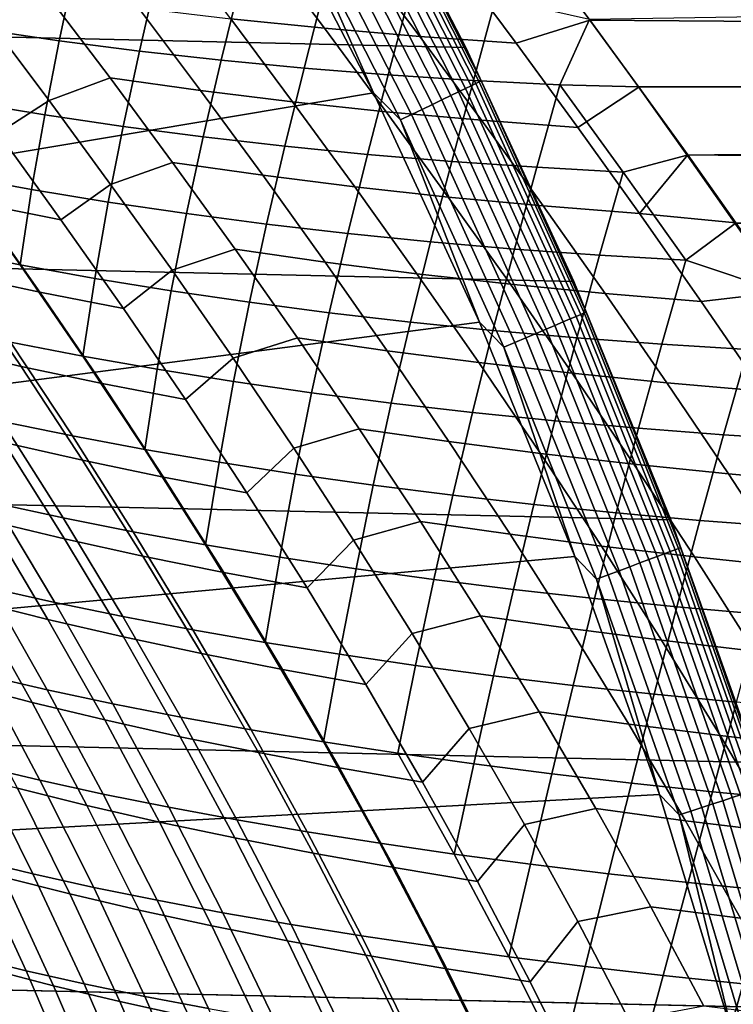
# Model space of a CAD drawing. Header units: metres. Extents: x -28 to 70, y -218 to 27.
# Tile 176 of 246: x 22.53 to 26, y 7.44 to 12.23. Entities that reach past the tile are written whole.
import ezdxf

# ---------------------------------------------------------------- set-up
doc = ezdxf.new("R2010")
doc.units = ezdxf.units.M
doc.layers.add('solid_10_261_002_XXX', color=7, linetype='CONTINUOUS')

msp = doc.modelspace()

# ---------------------------------------------------------------- linework, layer by layer
at = {"layer": 'solid_10_261_002_XXX'}
for points in [[(-23.496506, 14.288569, -5), (24.122406, 13.204515, -5), (24.698545, 12.092615, -5), (-24.122406, 13.204515, -5)], [(-24.122406, 13.204515, -5), (24.698545, 12.092615, -5), (25.223248, 10.956131, -5), (-24.698545, 12.092615, -5)], [(24.122519, 13.20432, -0.5), (24.698509, 12.092711, -0.5), (24.698545, 12.092615, -5), (24.122406, 13.204515, -5)], [(24.213238, 13.029698, -0.440391), (24.698509, 12.092711, -0.5), (24.122519, 13.20432, -0.5)], [(24.187935, 13.016083, -0.323206), (24.747543, 11.917789, -0.323206), (24.763683, 11.925562, -0.380929), (24.203711, 13.024571, -0.380929)], [(24.203711, 13.024571, -0.380929), (24.763683, 11.925562, -0.380929), (24.773432, 11.930256, -0.440391), (24.213238, 13.029698, -0.440391)], [(24.773432, 11.930256, -0.440391), (24.698509, 12.092711, -0.5), (24.213238, 13.029698, -0.440391)], [(24.697117, 11.893505, -0.216316), (24.138649, 12.989561, -0.216316), (24.105858, 12.971915, -0.16871), (24.663568, 11.877349, -0.16871)], [(24.725246, 11.907051, -0.268066), (24.166142, 13.004355, -0.268066), (24.138649, 12.989561, -0.216316), (24.697117, 11.893505, -0.216316)], [(24.747543, 11.917789, -0.323206), (24.187935, 13.016083, -0.323206), (24.166142, 13.004355, -0.268066), (24.725246, 11.907051, -0.268066)], [(23.683634, 12.964748), (17.920586, 12.761367), (18.507654, 11.893956)], [(23.683634, 12.964748), (18.507654, 11.893956), (19.052479, 11.000106), (24.2493, 11.873136)], [(23.829151, 12.823013, -0.003646), (23.683634, 12.964748), (24.2493, 11.873136)], [(24.582243, 11.838184, -0.088645), (24.026373, 12.929142, -0.088645), (23.980837, 12.904639, -0.057356), (24.535654, 11.815748, -0.057356)], [(24.62509, 11.858818, -0.125945), (24.068251, 12.951677, -0.125945), (24.026373, 12.929142, -0.088645), (24.582243, 11.838184, -0.088645)], [(24.663568, 11.877349, -0.16871), (24.105858, 12.971915, -0.16871), (24.068251, 12.951677, -0.125945), (24.62509, 11.858818, -0.125945)], [(24.486006, 11.791839, -0.032535), (23.93231, 12.878526, -0.032535), (23.8815, 12.851184, -0.014544), (24.434021, 11.766804, -0.014544)], [(24.535654, 11.815748, -0.057356), (23.980837, 12.904639, -0.057356), (23.93231, 12.878526, -0.032535), (24.486006, 11.791839, -0.032535)], [(24.434021, 11.766804, -0.014544), (23.8815, 12.851184, -0.014544), (23.829151, 12.823013, -0.003646), (24.380459, 11.741011, -0.003646)], [(24.380459, 11.741011, -0.003646), (23.829151, 12.823013, -0.003646), (24.2493, 11.873136)], [(25.538223, 11.901354, 130.073517), (54.200001, 11.913986, 130.064148), (54.200001, 12.687865, 129.460205), (25.299765, 12.229671, 129.82515)], [(25.301533, 12.226594, 98.172478), (25.062975, 12.547297, 98.425491), (68.738998, 12.675312, 98.529495), (68.738998, 11.901875, 97.926872)], [(23.555021, 12.232837, 97.915619), (23.255293, 12.627665, 98.228836), (23.712049, 12.583086, 98.306717), (24.011244, 12.18624, 97.993683)], [(24.011244, 12.18624, 97.993683), (23.712049, 12.583086, 98.306717), (24.175434, 12.545586, 98.358688), (24.47423, 12.146496, 98.045425)], [(24.47423, 12.146496, 98.045425), (24.175434, 12.545586, 98.358688), (24.644712, 12.515203, 98.383827), (24.94323, 12.113643, 98.069908)], [(24.94323, 12.113643, 98.069908), (24.644712, 12.515203, 98.383827), (25.062975, 12.547297, 98.425491), (25.301533, 12.226594, 98.172478)], [(22.337931, 12.181476, 130.702271), (22.720663, 12.125742, 130.552338), (22.798168, 12.487678, 130.101562), (22.407162, 12.53664, 130.231644)], [(22.720663, 12.125742, 130.552338), (23.110949, 12.075655, 130.4216), (23.196043, 12.444626, 129.991074), (22.798168, 12.487678, 130.101562)], [(23.110949, 12.075655, 130.4216), (23.508226, 12.031263, 130.310776), (23.600237, 12.407534, 129.900894), (23.196043, 12.444626, 129.991074)], [(23.508226, 12.031263, 130.310776), (23.911938, 11.992615, 130.220581), (24.010204, 12.376452, 129.831772), (23.600237, 12.407534, 129.900894)], [(23.911938, 11.992615, 130.220581), (24.321522, 11.959759, 130.151749), (24.425398, 12.351432, 129.784393), (24.010204, 12.376452, 129.831772)], [(24.321522, 11.959759, 130.151749), (24.736423, 11.932744, 130.105011), (24.84527, 12.332523, 129.759506), (24.425398, 12.351432, 129.784393)], [(22.671045, 11.835299, 97.095886), (22.372347, 12.232733, 97.392471), (22.665865, 12.346436, 97.684311), (22.968607, 11.945283, 97.379173)], [(22.968607, 11.945283, 97.379173), (22.665865, 12.346436, 97.684311), (23.106312, 12.286247, 97.812187), (23.408203, 11.883868, 97.50798)], [(24.736423, 11.932744, 130.105011), (25.156078, 11.911618, 130.081116), (25.299765, 12.229671, 129.82515), (24.84527, 12.332523, 129.759506)], [(23.408203, 11.883868, 97.50798), (23.106312, 12.286247, 97.812187), (23.555021, 12.232837, 97.915619), (23.856201, 11.828971, 97.612007)], [(22.423422, 11.677192, 96.752899), (22.117662, 12.087518, 97.051048), (22.372347, 12.232733, 97.392471), (22.671045, 11.835299, 97.095886)], [(23.856201, 11.828971, 97.612007), (23.555021, 12.232837, 97.915619), (24.011244, 12.18624, 97.993683), (24.311832, 11.780627, 97.690323)], [(25.242928, 11.70374, 97.765976), (24.94323, 12.113643, 98.069908), (25.301533, 12.226594, 98.172478), (25.540737, 11.900721, 97.926018)], [(25.156078, 11.911618, 130.081116), (25.538223, 11.901354, 130.073517), (25.299765, 12.229671, 129.82515)], [(25.540737, 11.900721, 97.926018), (25.301533, 12.226594, 98.172478), (68.738998, 11.901875, 97.926872)], [(22.276228, 11.826641, 131.17923), (22.649839, 11.765156, 131.009598), (22.720663, 12.125742, 130.552338), (22.337931, 12.181476, 130.702271)], [(24.311832, 11.780627, 97.690323), (24.011244, 12.18624, 97.993683), (24.47423, 12.146496, 98.045425), (24.774328, 11.738872, 97.741959)], [(22.649839, 11.765156, 131.009598), (23.031672, 11.709023, 130.858688), (23.110949, 12.075655, 130.4216), (22.720663, 12.125742, 130.552338)], [(24.774328, 11.738872, 97.741959), (24.47423, 12.146496, 98.045425), (24.94323, 12.113643, 98.069908), (25.242928, 11.70374, 97.765976)], [(-24.698545, 12.092615, -5), (25.223248, 10.956131, -5), (25.695839, 9.796626, -5), (-25.223248, 10.956131, -5)], [(23.031672, 11.709023, 130.858688), (23.421169, 11.658302, 130.727203), (23.508226, 12.031263, 130.310776), (23.110949, 12.075655, 130.4216)], [(24.698509, 12.092711, -0.5), (25.223309, 10.956036, -0.5), (25.223248, 10.956131, -5), (24.698545, 12.092615, -5)], [(24.773432, 11.930256, -0.440391), (25.223309, 10.956036, -0.5), (24.698509, 12.092711, -0.5)], [(23.421169, 11.658302, 130.727203), (23.817759, 11.613036, 130.615906), (23.911938, 11.992615, 130.220581), (23.508226, 12.031263, 130.310776)], [(23.817759, 11.613036, 130.615906), (24.220871, 11.57327, 130.525513), (24.321522, 11.959759, 130.151749), (23.911938, 11.992615, 130.220581)], [(22.970327, 11.427684, 96.808739), (22.671045, 11.835299, 97.095886), (22.968607, 11.945283, 97.379173), (23.272326, 11.53406, 97.083694)], [(23.272326, 11.53406, 97.083694), (22.968607, 11.945283, 97.379173), (23.408203, 11.883868, 97.50798), (23.711096, 11.471776, 97.213402)], [(24.220871, 11.57327, 130.525513), (24.62993, 11.539048, 130.456787), (24.736423, 11.932744, 130.105011), (24.321522, 11.959759, 130.151749)], [(24.62993, 11.539048, 130.456787), (25.044365, 11.510415, 130.410431), (25.156078, 11.911618, 130.081116), (24.736423, 11.932744, 130.105011)], [(24.747543, 11.917789, -0.323206), (25.257313, 10.795494, -0.323206), (25.273787, 10.802535, -0.380929), (24.763683, 11.925562, -0.380929)], [(24.763683, 11.925562, -0.380929), (25.273787, 10.802535, -0.380929), (25.283735, 10.806787, -0.440391), (24.773432, 11.930256, -0.440391)], [(25.283735, 10.806787, -0.440391), (25.223309, 10.956036, -0.5), (24.773432, 11.930256, -0.440391)], [(24.2493, 11.873136), (19.052479, 11.000106), (19.55442, 10.080904), (24.764498, 10.757257)], [(23.711096, 11.471776, 97.213402), (23.408203, 11.883868, 97.50798), (23.856201, 11.828971, 97.612007), (24.158375, 11.415723, 97.318039)], [(24.380459, 11.741011, -0.003646), (24.2493, 11.873136), (24.764498, 10.757257)], [(25.17161, 10.758862, -0.16871), (24.663568, 11.877349, -0.16871), (24.62509, 11.858818, -0.125945), (25.132338, 10.742077, -0.125945)], [(25.205849, 10.773497, -0.216316), (24.697117, 11.893505, -0.216316), (24.663568, 11.877349, -0.16871), (25.17161, 10.758862, -0.16871)], [(25.234556, 10.785768, -0.268066), (24.725246, 11.907051, -0.268066), (24.697117, 11.893505, -0.216316), (25.205849, 10.773497, -0.216316)], [(25.257313, 10.795494, -0.323206), (24.747543, 11.917789, -0.323206), (24.725246, 11.907051, -0.268066), (25.234556, 10.785768, -0.268066)], [(25.044365, 11.510415, 130.410431), (25.463602, 11.487416, 130.387192), (25.156078, 11.911618, 130.081116)], [(25.463602, 11.487416, 130.387192), (25.775372, 11.569823, 130.313766), (25.538223, 11.901354, 130.073517), (25.156078, 11.911618, 130.081116)], [(25.543407, 11.285236, 97.472031), (25.242928, 11.70374, 97.765976), (25.540737, 11.900721, 97.926018), (25.778269, 11.571557, 97.687454)], [(25.538223, 11.901354, 130.073517), (25.775372, 11.569823, 130.313766), (54.200001, 11.913986, 130.064148)], [(25.778269, 11.571557, 97.687454), (25.540737, 11.900721, 97.926018), (68.738998, 11.901875, 97.926872), (68.738998, 11.099833, 97.362885)], [(25.775372, 11.569823, 130.313766), (26.009604, 11.23727, 130.544601), (54.200001, 11.913986, 130.064148)], [(22.222626, 11.468949, 131.663422), (22.586462, 11.402789, 131.47438), (22.649839, 11.765156, 131.009598), (22.276228, 11.826641, 131.17923)], [(22.729111, 11.255896, 96.464798), (22.423422, 11.677192, 96.752899), (22.671045, 11.835299, 97.095886), (22.970327, 11.427684, 96.808739)], [(24.158375, 11.415723, 97.318039), (23.856201, 11.828971, 97.612007), (24.311832, 11.780627, 97.690323), (24.613375, 11.365929, 97.39666)], [(25.088608, 10.723386, -0.088645), (24.582243, 11.838184, -0.088645), (24.535654, 11.815748, -0.057356), (25.041059, 10.703063, -0.057356)], [(25.132338, 10.742077, -0.125945), (24.62509, 11.858818, -0.125945), (24.582243, 11.838184, -0.088645), (25.088608, 10.723386, -0.088645)], [(24.613375, 11.365929, 97.39666), (24.311832, 11.780627, 97.690323), (24.774328, 11.738872, 97.741959), (25.075314, 11.322423, 97.448311)], [(24.990389, 10.681404, -0.032535), (24.486006, 11.791839, -0.032535), (24.434021, 11.766804, -0.014544), (24.937332, 10.658728, -0.014544)], [(25.041059, 10.703063, -0.057356), (24.535654, 11.815748, -0.057356), (24.486006, 11.791839, -0.032535), (24.990389, 10.681404, -0.032535)], [(22.321508, 11.336203, 96.264038), (22.014711, 11.757875, 96.553749), (22.423422, 11.677192, 96.752899), (22.729111, 11.255896, 96.464798)], [(22.586462, 11.402789, 131.47438), (22.959093, 11.341618, 131.303528), (23.031672, 11.709023, 130.858688), (22.649839, 11.765156, 131.009598)], [(24.937332, 10.658728, -0.014544), (24.434021, 11.766804, -0.014544), (24.380459, 11.741011, -0.003646), (24.882668, 10.635363, -0.003646)], [(24.882668, 10.635363, -0.003646), (24.380459, 11.741011, -0.003646), (24.764498, 10.757257)], [(25.075314, 11.322423, 97.448311), (24.774328, 11.738872, 97.741959), (25.242928, 11.70374, 97.765976), (25.543407, 11.285236, 97.472031)], [(22.959093, 11.341618, 131.303528), (23.340048, 11.28555, 131.151611), (23.421169, 11.658302, 130.727203), (23.031672, 11.709023, 130.858688)], [(23.340048, 11.28555, 131.151611), (23.728756, 11.234638, 131.019379), (23.817759, 11.613036, 130.615906), (23.421169, 11.658302, 130.727203)], [(23.728756, 11.234638, 131.019379), (24.124634, 11.188919, 130.907547), (24.220871, 11.57327, 130.525513), (23.817759, 11.613036, 130.615906)], [(21.868027, 11.539966, 131.869904), (22.177338, 11.105341, 132.155304), (22.530859, 11.035564, 131.947281), (22.222626, 11.468949, 131.663422)], [(24.124634, 11.188919, 130.907547), (24.527094, 11.148432, 130.816864), (24.62993, 11.539048, 130.456787), (24.220871, 11.57327, 130.525513)], [(24.527094, 11.148432, 130.816864), (24.935547, 11.113214, 130.748062), (25.044365, 11.510415, 130.410431), (24.62993, 11.539048, 130.456787)], [(25.768093, 11.058747, 130.679031), (26.009604, 11.23727, 130.544601), (25.775372, 11.569823, 130.313766), (25.463602, 11.487416, 130.387192)], [(25.543407, 11.285236, 97.472031), (25.778269, 11.571557, 97.687454), (26.012484, 11.240575, 97.457649)], [(26.012484, 11.240575, 97.457649), (25.778269, 11.571557, 97.687454), (68.738998, 11.099833, 97.362885)], [(23.269197, 11.009924, 96.531273), (22.970327, 11.427684, 96.808739), (23.272326, 11.53406, 97.083694), (23.576172, 11.112651, 96.79805)], [(23.576172, 11.112651, 96.79805), (23.272326, 11.53406, 97.083694), (23.711096, 11.471776, 97.213402), (24.014175, 11.049857, 96.928612)], [(24.935547, 11.113214, 130.748062), (25.349409, 11.083307, 130.701874), (25.463602, 11.487416, 130.387192), (25.044365, 11.510415, 130.410431)], [(22.222626, 11.468949, 131.663422), (22.530859, 11.035564, 131.947281), (22.586462, 11.402789, 131.47438)], [(24.014175, 11.049857, 96.928612), (23.711096, 11.471776, 97.213402), (24.158375, 11.415723, 97.318039), (24.460762, 10.992979, 97.033852)], [(25.349409, 11.083307, 130.701874), (25.768093, 11.058747, 130.679031), (25.463602, 11.487416, 130.387192)], [(22.231771, 10.988146, 95.760963), (21.925348, 11.422103, 96.04184), (22.321508, 11.336203, 96.264038), (22.626879, 10.903299, 95.984833)], [(22.530859, 11.035564, 131.947281), (22.893728, 10.970403, 131.756912), (22.959093, 11.341618, 131.303528), (22.586462, 11.402789, 131.47438)], [(23.033552, 10.823762, 96.187035), (22.729111, 11.255896, 96.464798), (22.970327, 11.427684, 96.808739), (23.269197, 11.009924, 96.531273)], [(24.460762, 10.992979, 97.033852), (24.158375, 11.415723, 97.318039), (24.613375, 11.365929, 97.39666), (24.915129, 10.942038, 97.112831)], [(24.915129, 10.942038, 97.112831), (24.613375, 11.365929, 97.39666), (25.075314, 11.322423, 97.448311), (25.376474, 10.897053, 97.164589)], [(22.626879, 10.903299, 95.984833), (22.321508, 11.336203, 96.264038), (22.729111, 11.255896, 96.464798), (23.033552, 10.823762, 96.187035)], [(22.893728, 10.970403, 131.756912), (23.26549, 10.909976, 131.58493), (23.340048, 11.28555, 131.151611), (22.959093, 11.341618, 131.303528)], [(25.376474, 10.897053, 97.164589), (25.075314, 11.322423, 97.448311), (25.543407, 11.285236, 97.472031), (25.843994, 10.858045, 97.188179)], [(23.26549, 10.909976, 131.58493), (23.645653, 10.854387, 131.432083), (23.728756, 11.234638, 131.019379), (23.340048, 11.28555, 131.151611)], [(25.843994, 10.858045, 97.188179), (25.543407, 11.285236, 97.472031), (26.012484, 11.240575, 97.457649), (26.246792, 10.905457, 97.234825)], [(23.645653, 10.854387, 131.432083), (24.033638, 10.803681, 131.299103), (24.124634, 11.188919, 130.907547), (23.728756, 11.234638, 131.019379)], [(25.768093, 11.058747, 130.679031), (26.244406, 10.900811, 130.768188), (26.009604, 11.23727, 130.544601)], [(24.033638, 10.803681, 131.299103), (24.428843, 10.757887, 131.186737), (24.527094, 11.148432, 130.816864), (24.124634, 11.188919, 130.907547)], [(22.177338, 11.105341, 132.155304), (22.483007, 10.660558, 132.428543), (22.835665, 10.592422, 132.219193), (22.530859, 11.035564, 131.947281)], [(23.566572, 10.582126, 96.263741), (23.269197, 11.009924, 96.531273), (23.576172, 11.112651, 96.79805), (23.879055, 10.681145, 96.522499)], [(23.879055, 10.681145, 96.522499), (23.576172, 11.112651, 96.79805), (24.014175, 11.049857, 96.928612), (24.316393, 10.618181, 96.653839)], [(24.428843, 10.757887, 131.186737), (24.830664, 10.717035, 131.095718), (24.935547, 11.113214, 130.748062), (24.527094, 11.148432, 130.816864)], [(24.830664, 10.717035, 131.095718), (25.238497, 10.681157, 131.026749), (25.349409, 11.083307, 130.701874), (24.935547, 11.113214, 130.748062)], [(22.153307, 10.631056, 95.244972), (21.848846, 11.078156, 95.516434), (22.231771, 10.988146, 95.760963), (22.535294, 10.542752, 95.49115)], [(25.238497, 10.681157, 131.026749), (25.651743, 10.650283, 130.980576), (25.768093, 11.058747, 130.679031), (25.349409, 11.083307, 130.701874)], [(25.651743, 10.650283, 130.980576), (26.069798, 10.624443, 130.957947), (26.244406, 10.900811, 130.768188), (25.768093, 11.058747, 130.679031)], [(22.530859, 11.035564, 131.947281), (22.835665, 10.592422, 132.219193), (22.893728, 10.970403, 131.756912)], [(23.335556, 10.380935, 95.919907), (23.033552, 10.823762, 96.187035), (23.269197, 11.009924, 96.531273), (23.566572, 10.582126, 96.263741)], [(24.316393, 10.618181, 96.653839), (24.014175, 11.049857, 96.928612), (24.460762, 10.992979, 97.033852), (24.762358, 10.560797, 96.759659)], [(22.535294, 10.542752, 95.49115), (22.231771, 10.988146, 95.760963), (22.626879, 10.903299, 95.984833), (22.92959, 10.459336, 95.716461)], [(22.835665, 10.592422, 132.219193), (23.197762, 10.528647, 132.027649), (23.26549, 10.909976, 131.58493), (22.893728, 10.970403, 131.756912)], [(24.762358, 10.560797, 96.759659), (24.460762, 10.992979, 97.033852), (24.915129, 10.942038, 97.112831), (25.216131, 10.509001, 96.83902)], [(-25.223248, 10.956131, -5), (25.695839, 9.796626, -5), (26.115135, 8.616775, -5), (-25.695839, 9.796626, -5)], [(25.216131, 10.509001, 96.83902), (24.915129, 10.942038, 97.112831), (25.376474, 10.897053, 97.164589), (25.676888, 10.4628, 96.890976)], [(25.223309, 10.956036, -0.5), (25.695829, 9.796649, -0.5), (25.695839, 9.796626, -5), (25.223248, 10.956131, -5)], [(25.283735, 10.806787, -0.440391), (25.695829, 9.796649, -0.5), (25.223309, 10.956036, -0.5)], [(22.92959, 10.459336, 95.716461), (22.626879, 10.903299, 95.984833), (23.033552, 10.823762, 96.187035), (23.335556, 10.380935, 95.919907)], [(23.197762, 10.528647, 132.027649), (23.568825, 10.469343, 131.854691), (23.645653, 10.854387, 131.432083), (23.26549, 10.909976, 131.58493)], [(25.676888, 10.4628, 96.890976), (25.376474, 10.897053, 97.164589), (25.843994, 10.858045, 97.188179), (26.143805, 10.422206, 96.914581)], [(26.143805, 10.422206, 96.914581), (25.843994, 10.858045, 97.188179), (26.246792, 10.905457, 97.234825), (26.480253, 10.567041, 97.019493)], [(23.568825, 10.469343, 131.854691), (23.948351, 10.4146, 131.701035), (24.033638, 10.803681, 131.299103), (23.645653, 10.854387, 131.432083)], [(23.948351, 10.4146, 131.701035), (24.335741, 10.36445, 131.567429), (24.428843, 10.757887, 131.186737), (24.033638, 10.803681, 131.299103)], [(25.66382, 9.631792, -0.216316), (25.205849, 10.773497, -0.216316), (25.17161, 10.758862, -0.16871), (25.628958, 9.618709, -0.16871)], [(25.693048, 9.642762, -0.268066), (25.234556, 10.785768, -0.268066), (25.205849, 10.773497, -0.216316), (25.66382, 9.631792, -0.216316)], [(25.716219, 9.651459, -0.323206), (25.257313, 10.795494, -0.323206), (25.234556, 10.785768, -0.268066), (25.693048, 9.642762, -0.268066)], [(25.257313, 10.795494, -0.323206), (25.716219, 9.651459, -0.323206), (25.732992, 9.657753, -0.380929), (25.273787, 10.802535, -0.380929)], [(25.273787, 10.802535, -0.380929), (25.732992, 9.657753, -0.380929), (25.74312, 9.661554, -0.440391), (25.283735, 10.806787, -0.440391)], [(25.74312, 9.661554, -0.440391), (25.695829, 9.796649, -0.5), (25.283735, 10.806787, -0.440391)], [(24.764498, 10.757257), (19.55442, 10.080904), (20.011904, 9.139086), (25.228384, 9.619168)], [(22.140263, 10.732947, 132.654968), (22.442507, 10.275168, 132.917923), (22.784555, 10.205011, 132.690231), (22.483007, 10.660558, 132.428543)], [(24.335741, 10.36445, 131.567429), (24.730375, 10.318914, 131.454575), (24.830664, 10.717035, 131.095718), (24.428843, 10.757887, 131.186737)], [(24.882668, 10.635363, -0.003646), (24.764498, 10.757257), (25.228384, 9.619168)], [(25.544449, 9.586992, -0.088645), (25.088608, 10.723386, -0.088645), (25.041059, 10.703063, -0.057356), (25.496037, 9.568823, -0.057356)], [(25.588972, 9.603702, -0.125945), (25.132338, 10.742077, -0.125945), (25.088608, 10.723386, -0.088645), (25.544449, 9.586992, -0.088645)], [(25.628958, 9.618709, -0.16871), (25.17161, 10.758862, -0.16871), (25.132338, 10.742077, -0.125945), (25.588972, 9.603702, -0.125945)], [(23.861347, 10.144447, 96.006432), (23.566572, 10.582126, 96.263741), (23.879055, 10.681145, 96.522499), (24.179874, 10.239636, 96.257294)], [(24.179874, 10.239636, 96.257294), (23.879055, 10.681145, 96.522499), (24.316393, 10.618181, 96.653839), (24.616688, 10.176826, 96.389328)], [(24.730375, 10.318914, 131.454575), (25.131636, 10.278014, 131.363205), (25.238497, 10.681157, 131.026749), (24.830664, 10.717035, 131.095718)], [(25.444445, 9.549459, -0.032535), (24.990389, 10.681404, -0.032535), (24.937332, 10.658728, -0.014544), (25.390425, 9.529185, -0.014544)], [(25.496037, 9.568823, -0.057356), (25.041059, 10.703063, -0.057356), (24.990389, 10.681404, -0.032535), (25.444445, 9.549459, -0.032535)], [(25.131636, 10.278014, 131.363205), (25.5389, 10.241771, 131.294037), (25.651743, 10.650283, 130.980576), (25.238497, 10.681157, 131.026749)], [(22.45319, 10.172703, 94.985245), (22.153307, 10.631056, 95.244972), (22.535294, 10.542752, 95.49115), (22.834518, 10.086476, 95.232826)], [(22.483007, 10.660558, 132.428543), (22.784555, 10.205011, 132.690231), (23.136614, 10.138863, 132.479782), (22.835665, 10.592422, 132.219193)], [(25.390425, 9.529185, -0.014544), (24.937332, 10.658728, -0.014544), (24.882668, 10.635363, -0.003646), (25.334766, 9.508297, -0.003646)], [(25.334766, 9.508297, -0.003646), (24.882668, 10.635363, -0.003646), (25.228384, 9.619168)], [(25.5389, 10.241771, 131.294037), (25.951551, 10.210203, 131.247803), (26.069798, 10.624443, 130.957947), (25.651743, 10.650283, 130.980576)], [(22.835665, 10.592422, 132.219193), (23.136614, 10.138863, 132.479782), (23.197762, 10.528647, 132.027649)], [(23.633764, 9.927946, 95.663864), (23.335556, 10.380935, 95.919907), (23.566572, 10.582126, 96.263741), (23.861347, 10.144447, 96.006432)], [(24.616688, 10.176826, 96.389328), (24.316393, 10.618181, 96.653839), (24.762358, 10.560797, 96.759659), (25.062147, 10.119239, 96.495682)], [(25.951551, 10.210203, 131.247803), (26.368969, 10.183333, 131.225204), (26.47875, 10.561087, 130.984207), (26.069798, 10.624443, 130.957947)], [(22.834518, 10.086476, 95.232826), (22.535294, 10.542752, 95.49115), (22.92959, 10.459336, 95.716461), (23.228264, 10.004855, 95.459358)], [(25.062147, 10.119239, 96.495682), (24.762358, 10.560797, 96.759659), (25.216131, 10.509001, 96.83902), (25.515408, 10.06687, 96.575432)], [(23.136614, 10.138863, 132.479782), (23.498188, 10.076815, 132.287308), (23.568825, 10.469343, 131.854691), (23.197762, 10.528647, 132.027649)], [(25.515408, 10.06687, 96.575432), (25.216131, 10.509001, 96.83902), (25.676888, 10.4628, 96.890976), (25.975626, 10.019713, 96.627647)], [(23.228264, 10.004855, 95.459358), (22.92959, 10.459336, 95.716461), (23.335556, 10.380935, 95.919907), (23.633764, 9.927946, 95.663864)], [(23.498188, 10.076815, 132.287308), (23.868784, 10.018963, 132.113556), (23.948351, 10.4146, 131.701035), (23.568825, 10.469343, 131.854691)], [(25.975626, 10.019713, 96.627647), (25.676888, 10.4628, 96.890976), (26.143805, 10.422206, 96.914581), (26.441956, 9.977765, 96.651405)], [(23.868784, 10.018963, 132.113556), (24.247881, 9.965384, 131.959274), (24.335741, 10.36445, 131.567429), (23.948351, 10.4146, 131.701035)], [(22.110956, 10.349238, 133.162094), (22.408283, 9.877685, 133.414322), (22.739325, 9.806398, 133.169022), (22.442507, 10.275168, 132.917923)], [(24.247881, 9.965384, 131.959274), (24.634863, 9.916099, 131.825165), (24.730375, 10.318914, 131.454575), (24.335741, 10.36445, 131.567429)], [(24.634863, 9.916099, 131.825165), (25.029089, 9.871116, 131.711929), (25.131636, 10.278014, 131.363205), (24.730375, 10.318914, 131.454575)], [(22.379164, 9.792306, 94.468872), (22.084946, 10.263427, 94.717613), (22.45319, 10.172703, 94.985245), (22.746876, 9.704319, 94.737846)], [(22.442507, 10.275168, 132.917923), (22.739325, 9.806398, 133.169022), (23.080969, 9.738791, 132.940353), (22.784555, 10.205011, 132.690231)], [(25.029089, 9.871116, 131.711929), (25.429924, 9.830445, 131.620285), (25.5389, 10.241771, 131.294037), (25.131636, 10.278014, 131.363205)], [(22.784555, 10.205011, 132.690231), (23.080969, 9.738791, 132.940353), (23.432703, 9.674941, 132.72905), (23.136614, 10.138863, 132.479782)], [(24.152092, 9.697731, 95.759865), (23.861347, 10.144447, 96.006432), (24.179874, 10.239636, 96.257294), (24.477308, 9.788652, 96.002861)], [(24.477308, 9.788652, 96.002861), (24.179874, 10.239636, 96.257294), (24.616688, 10.176826, 96.389328), (24.913763, 9.72632, 96.13549)], [(25.429924, 9.830445, 131.620285), (25.836731, 9.794097, 131.550949), (25.951551, 10.210203, 131.247803), (25.5389, 10.241771, 131.294037)], [(25.836731, 9.794097, 131.550949), (26.248867, 9.762079, 131.504593), (26.368969, 10.183333, 131.225204), (25.951551, 10.210203, 131.247803)], [(22.746876, 9.704319, 94.737846), (22.45319, 10.172703, 94.985245), (22.834518, 10.086476, 95.232826), (23.127792, 9.620564, 94.98661)], [(24.913763, 9.72632, 96.13549), (24.616688, 10.176826, 96.389328), (25.062147, 10.119239, 96.495682), (25.358854, 9.66884, 96.242325)], [(23.136614, 10.138863, 132.479782), (23.432703, 9.674941, 132.72905), (23.498188, 10.076815, 132.287308)], [(23.926474, 9.466096, 95.419563), (23.633764, 9.927946, 95.663864), (23.861347, 10.144447, 96.006432), (24.152092, 9.697731, 95.759865)], [(25.358854, 9.66884, 96.242325), (25.062147, 10.119239, 96.495682), (25.515408, 10.06687, 96.575432), (25.81171, 9.616191, 96.322464)], [(23.127792, 9.620564, 94.98661), (22.834518, 10.086476, 95.232826), (23.228264, 10.004855, 95.459358), (23.521221, 9.541127, 95.214172)], [(23.432703, 9.674941, 132.72905), (23.794014, 9.614926, 132.535858), (23.868784, 10.018963, 132.113556), (23.498188, 10.076815, 132.287308)], [(25.81171, 9.616191, 96.322464), (25.515408, 10.06687, 96.575432), (25.975626, 10.019713, 96.627647), (26.271463, 9.568354, 96.375)], [(23.521221, 9.541127, 95.214172), (23.228264, 10.004855, 95.459358), (23.633764, 9.927946, 95.663864), (23.926474, 9.466096, 95.419563)], [(23.794014, 9.614926, 132.535858), (24.164389, 9.558826, 132.361526), (24.247881, 9.965384, 131.959274), (23.868784, 10.018963, 132.113556)], [(26.271463, 9.568354, 96.375), (25.975626, 10.019713, 96.627647), (26.441956, 9.977765, 96.651405), (26.737246, 9.525307, 96.399033)], [(24.164389, 9.558826, 132.361526), (24.543282, 9.506703, 132.206787), (24.634863, 9.916099, 131.825165), (24.247881, 9.965384, 131.959274)], [(22.08836, 9.95257, 133.675507), (22.379107, 9.466821, 133.916412), (22.698694, 9.395228, 133.654221), (22.408283, 9.877685, 133.414322)], [(24.543282, 9.506703, 132.206787), (24.930058, 9.458565, 132.072327), (25.029089, 9.871116, 131.711929), (24.634863, 9.916099, 131.825165)], [(22.311951, 9.400753, 93.943748), (22.025349, 9.884436, 94.180664), (22.379164, 9.792306, 94.468872), (22.665316, 9.31203, 94.233246)], [(22.408283, 9.877685, 133.414322), (22.698694, 9.395228, 133.654221), (23.029518, 9.327014, 133.408051), (22.739325, 9.806398, 133.169022)], [(24.930058, 9.458565, 132.072327), (25.324059, 9.414409, 131.958817), (25.429924, 9.830445, 131.620285), (25.029089, 9.871116, 131.711929)], [(25.324059, 9.414409, 131.958817), (25.724628, 9.37423, 131.866974), (25.836731, 9.794097, 131.550949), (25.429924, 9.830445, 131.620285)], [(-25.695839, 9.796626, -5), (26.115135, 8.616775, -5), (26.48019, 7.4195, -5), (-26.115135, 8.616775, -5)], [(22.665316, 9.31203, 94.233246), (22.379164, 9.792306, 94.468872), (22.746876, 9.704319, 94.737846), (23.032719, 9.227202, 94.503372)], [(22.739325, 9.806398, 133.169022), (23.029518, 9.327014, 133.408051), (23.37104, 9.262239, 133.178635), (23.080969, 9.738791, 132.940353)], [(24.437134, 9.243311, 95.524734), (24.152092, 9.697731, 95.759865), (24.477308, 9.788652, 96.002861), (24.769611, 9.329558, 95.759933)], [(24.769611, 9.329558, 95.759933), (24.477308, 9.788652, 96.002861), (24.913763, 9.72632, 96.13549), (25.205856, 9.268068, 95.893082)], [(25.695829, 9.796649, -0.5), (26.115093, 8.616956, -0.5), (26.115135, 8.616775, -5), (25.695839, 9.796626, -5)], [(25.74312, 9.661554, -0.440391), (26.115093, 8.616956, -0.5), (25.695829, 9.796649, -0.5)], [(25.724628, 9.37423, 131.866974), (26.131105, 9.338027, 131.797455), (26.248867, 9.762079, 131.504593), (25.836731, 9.794097, 131.550949)], [(23.080969, 9.738791, 132.940353), (23.37104, 9.262239, 133.178635), (23.722721, 9.200969, 132.966721), (23.432703, 9.674941, 132.72905)], [(25.205856, 9.268068, 95.893082), (24.913763, 9.72632, 96.13549), (25.358854, 9.66884, 96.242325), (25.6507, 9.21105, 96.000374)], [(23.032719, 9.227202, 94.503372), (22.746876, 9.704319, 94.737846), (23.127792, 9.620564, 94.98661), (23.413439, 9.146338, 94.753136)], [(23.432703, 9.674941, 132.72905), (23.722721, 9.200969, 132.966721), (23.794014, 9.614926, 132.535858)], [(24.211943, 8.996769, 95.187721), (23.926474, 9.466096, 95.419563), (24.152092, 9.697731, 95.759865), (24.437134, 9.243311, 95.524734)], [(25.6507, 9.21105, 96.000374), (25.358854, 9.66884, 96.242325), (25.81171, 9.616191, 96.322464), (26.103243, 9.158466, 96.080917)], [(26.070107, 8.470691, -0.216316), (25.66382, 9.631792, -0.216316), (25.628958, 9.618709, -0.16871), (26.034693, 8.459185, -0.16871)], [(26.099798, 8.480339, -0.268066), (25.693048, 9.642762, -0.268066), (25.66382, 9.631792, -0.216316), (26.070107, 8.470691, -0.216316)], [(26.123335, 8.487987, -0.323206), (25.716219, 9.651459, -0.323206), (25.693048, 9.642762, -0.268066), (26.099798, 8.480339, -0.268066)], [(25.716219, 9.651459, -0.323206), (26.123335, 8.487987, -0.323206), (26.140373, 8.493523, -0.380929), (25.732992, 9.657753, -0.380929)], [(25.732992, 9.657753, -0.380929), (26.140373, 8.493523, -0.380929), (26.150663, 8.496865, -0.440391), (25.74312, 9.661554, -0.440391)], [(26.150663, 8.496865, -0.440391), (26.115093, 8.616956, -0.5), (25.74312, 9.661554, -0.440391)], [(25.228384, 9.619168), (20.011904, 9.139086), (20.42403, 8.17672), (25.640142, 8.460643)], [(23.413439, 9.146338, 94.753136), (23.127792, 9.620564, 94.98661), (23.521221, 9.541127, 95.214172), (23.806753, 9.069506, 94.981575)], [(23.722721, 9.200969, 132.966721), (24.084026, 9.143266, 132.773026), (24.164389, 9.558826, 132.361526), (23.794014, 9.614926, 132.535858)], [(25.334766, 9.508297, -0.003646), (25.228384, 9.619168), (25.640142, 8.460643)], [(25.948847, 8.431292, -0.088645), (25.544449, 9.586992, -0.088645), (25.496037, 9.568823, -0.057356), (25.899668, 8.415312, -0.057356)], [(25.994074, 8.445987, -0.125945), (25.588972, 9.603702, -0.125945), (25.544449, 9.586992, -0.088645), (25.948847, 8.431292, -0.088645)], [(26.034693, 8.459185, -0.16871), (25.628958, 9.618709, -0.16871), (25.588972, 9.603702, -0.125945), (25.994074, 8.445987, -0.125945)], [(26.103243, 9.158466, 96.080917), (25.81171, 9.616191, 96.322464), (26.271463, 9.568354, 96.375), (26.562595, 9.110279, 96.13385)], [(22.071287, 9.541727, 134.193878), (22.353821, 9.041473, 134.422836), (22.661459, 8.970321, 134.144501), (22.379107, 9.466821, 133.916412)], [(23.806753, 9.069506, 94.981575), (23.521221, 9.541127, 95.214172), (23.926474, 9.466096, 95.419563), (24.211943, 8.996769, 95.187721)], [(24.084026, 9.143266, 132.773026), (24.45442, 9.089192, 132.598282), (24.543282, 9.506703, 132.206787), (24.164389, 9.558826, 132.361526)], [(25.792383, 8.380453, -0.014544), (25.390425, 9.529185, -0.014544), (25.334766, 9.508297, -0.003646), (25.735844, 8.362082, -0.003646)], [(25.847258, 8.398283, -0.032535), (25.444445, 9.549459, -0.032535), (25.390425, 9.529185, -0.014544), (25.792383, 8.380453, -0.014544)], [(25.899668, 8.415312, -0.057356), (25.496037, 9.568823, -0.057356), (25.444445, 9.549459, -0.032535), (25.847258, 8.398283, -0.032535)], [(22.250589, 8.997052, 93.411423), (21.973345, 9.493306, 93.635834), (22.311951, 9.400753, 93.943748), (22.588781, 8.908568, 93.720581)], [(24.45442, 9.089192, 132.598282), (24.833334, 9.038796, 132.443237), (24.930058, 9.458565, 132.072327), (24.543282, 9.506703, 132.206787)], [(25.735844, 8.362082, -0.003646), (25.334766, 9.508297, -0.003646), (25.640142, 8.460643)], [(22.379107, 9.466821, 133.916412), (22.661459, 8.970321, 134.144501), (22.981003, 8.902276, 133.881577), (22.698694, 9.395228, 133.654221)], [(24.833334, 9.038796, 132.443237), (25.220112, 8.992072, 132.308548), (25.324059, 9.414409, 131.958817), (24.930058, 9.458565, 132.072327)], [(22.588781, 8.908568, 93.720581), (22.311951, 9.400753, 93.943748), (22.665316, 9.31203, 94.233246), (22.941898, 8.823688, 94.011192)], [(22.698694, 9.395228, 133.654221), (22.981003, 8.902276, 133.881577), (23.311892, 8.837386, 133.634781), (23.029518, 9.327014, 133.408051)], [(25.220112, 8.992072, 132.308548), (25.614073, 8.949002, 132.19487), (25.724628, 9.37423, 131.866974), (25.324059, 9.414409, 131.958817)], [(25.614073, 8.949002, 132.19487), (26.01454, 8.90957, 132.10289), (26.131105, 9.338027, 131.797455), (25.724628, 9.37423, 131.866974)], [(22.941898, 8.823688, 94.011192), (22.665316, 9.31203, 94.233246), (23.032719, 9.227202, 94.503372), (23.309189, 8.742457, 94.282303)], [(23.029518, 9.327014, 133.408051), (23.311892, 8.837386, 133.634781), (23.653563, 8.775698, 133.404846), (23.37104, 9.262239, 133.178635)], [(24.7148, 8.78253, 95.30175), (24.437134, 9.243311, 95.524734), (24.769611, 9.329558, 95.759933), (25.054989, 8.863814, 95.529282)], [(25.054989, 8.863814, 95.529282), (24.769611, 9.329558, 95.759933), (25.205856, 9.268068, 95.893082), (25.49115, 8.803576, 95.66291)], [(23.37104, 9.262239, 133.178635), (23.653563, 8.775698, 133.404846), (24.005457, 8.71726, 133.192505), (23.722721, 9.200969, 132.966721)], [(24.488558, 8.521131, 94.968925), (24.211943, 8.996769, 95.187721), (24.437134, 9.243311, 95.524734), (24.7148, 8.78253, 95.30175)], [(25.49115, 8.803576, 95.66291), (25.205856, 9.268068, 95.893082), (25.6507, 9.21105, 96.000374), (25.935844, 8.747424, 95.770645)], [(23.309189, 8.742457, 94.282303), (23.032719, 9.227202, 94.503372), (23.413439, 9.146338, 94.753136), (23.689898, 8.664923, 94.532928)], [(23.722721, 9.200969, 132.966721), (24.005457, 8.71726, 133.192505), (24.084026, 9.143266, 132.773026)], [(25.935844, 8.747424, 95.770645), (25.6507, 9.21105, 96.000374), (26.103243, 9.158466, 96.080917), (26.388153, 8.695305, 95.851639)], [(23.689898, 8.664923, 94.532928), (23.413439, 9.146338, 94.753136), (23.806753, 9.069506, 94.981575), (24.083271, 8.591132, 94.762131)], [(24.005457, 8.71726, 133.192505), (24.367008, 8.66212, 132.998489), (24.45442, 9.089192, 132.598282), (24.084026, 9.143266, 132.773026)], [(22.058649, 9.115685, 134.715851), (22.331375, 8.600739, 134.932312), (22.626497, 8.530691, 134.63855), (22.353821, 9.041473, 134.422836)], [(24.083271, 8.591132, 94.762131), (23.806753, 9.069506, 94.981575), (24.211943, 8.996769, 95.187721), (24.488558, 8.521131, 94.968925)], [(24.367008, 8.66212, 132.998489), (24.737659, 8.610325, 132.823517), (24.833334, 9.038796, 132.443237), (24.45442, 9.089192, 132.598282)], [(22.353821, 9.041473, 134.422836), (22.626497, 8.530691, 134.63855), (22.93424, 8.463512, 134.359604), (22.661459, 8.970321, 134.144501)], [(24.737659, 8.610325, 132.823517), (25.116819, 8.561906, 132.668304), (25.220112, 8.992072, 132.308548), (24.833334, 9.038796, 132.443237)], [(22.516994, 8.491953, 93.200821), (22.250589, 8.997052, 93.411423), (22.588781, 8.908568, 93.720581), (22.854977, 8.407935, 93.51104)], [(22.661459, 8.970321, 134.144501), (22.93424, 8.463512, 134.359604), (23.254019, 8.399234, 134.096161), (22.981003, 8.902276, 133.881577)], [(25.116819, 8.561906, 132.668304), (25.503805, 8.516843, 132.533508), (25.614073, 8.949002, 132.19487), (25.220112, 8.992072, 132.308548)], [(22.854977, 8.407935, 93.51104), (22.588781, 8.908568, 93.720581), (22.941898, 8.823688, 94.011192), (23.208048, 8.327295, 93.802589)], [(25.503805, 8.516843, 132.533508), (25.897921, 8.475106, 132.419754), (26.01454, 8.90957, 132.10289), (25.614073, 8.949002, 132.19487)], [(25.897921, 8.475106, 132.419754), (26.29846, 8.436665, 132.327667), (26.420835, 8.873757, 132.033234), (26.01454, 8.90957, 132.10289)], [(22.981003, 8.902276, 133.881577), (23.254019, 8.399234, 134.096161), (23.585247, 8.33789, 133.848953), (23.311892, 8.837386, 133.634781)], [(24.98373, 8.316195, 95.091316), (24.7148, 8.78253, 95.30175), (25.054989, 8.863814, 95.529282), (25.331783, 8.392643, 95.311539)], [(25.331783, 8.392643, 95.311539), (25.054989, 8.863814, 95.529282), (25.49115, 8.803576, 95.66291), (25.767967, 8.334099, 95.445625)], [(23.208048, 8.327295, 93.802589), (22.941898, 8.823688, 94.011192), (23.309189, 8.742457, 94.282303), (23.575418, 8.25006, 94.074524)], [(23.311892, 8.837386, 133.634781), (23.585247, 8.33789, 133.848953), (23.927334, 8.27951, 133.618713), (23.653563, 8.775698, 133.404846)], [(23.653563, 8.775698, 133.404846), (23.927334, 8.27951, 133.618713), (24.279696, 8.224128, 133.406143), (24.005457, 8.71726, 133.192505)], [(24.755459, 8.039056, 94.763062), (24.488558, 8.521131, 94.968925), (24.7148, 8.78253, 95.30175), (24.98373, 8.316195, 95.091316)], [(25.767967, 8.334099, 95.445625), (25.49115, 8.803576, 95.66291), (25.935844, 8.747424, 95.770645), (26.212601, 8.279259, 95.553818)], [(23.575418, 8.25006, 94.074524), (23.309189, 8.742457, 94.282303), (23.689898, 8.664923, 94.532928), (23.956303, 8.176257, 94.325874)], [(24.005457, 8.71726, 133.192505), (24.279696, 8.224128, 133.406143), (24.641743, 8.171775, 133.21196), (24.367008, 8.66212, 132.998489)], [(26.212601, 8.279259, 95.553818), (25.935844, 8.747424, 95.770645), (26.388153, 8.695305, 95.851639), (26.664736, 8.228051, 95.635307)], [(22.049431, 8.6736, 135.240097), (22.310797, 8.143898, 135.443497), (22.592794, 8.07556, 135.135101), (22.331375, 8.600739, 134.932312)], [(23.956303, 8.176257, 94.325874), (23.689898, 8.664923, 94.532928), (24.083271, 8.591132, 94.762131), (24.349913, 8.105914, 94.55571)], [(-26.115135, 8.616775, -5), (26.48019, 7.4195, -5), (26.79051, 6.206317, -5), (-26.48019, 7.4195, -5)], [(24.367008, 8.66212, 132.998489), (24.641743, 8.171775, 133.21196), (24.737659, 8.610325, 132.823517)], [(22.449968, 8.060109, 92.674797), (22.194881, 8.579317, 92.872887), (22.516994, 8.491953, 93.200821), (22.7719, 7.977753, 93.003716)], [(22.331375, 8.600739, 134.932312), (22.592794, 8.07556, 135.135101), (22.888145, 8.009859, 134.840851), (22.626497, 8.530691, 134.63855)], [(24.349913, 8.105914, 94.55571), (24.083271, 8.591132, 94.762131), (24.488558, 8.521131, 94.968925), (24.755459, 8.039056, 94.763062)], [(24.641743, 8.171775, 133.21196), (25.012888, 8.122483, 133.036911), (25.116819, 8.561906, 132.668304), (24.737659, 8.610325, 132.823517)], [(22.626497, 8.530691, 134.63855), (22.888145, 8.009859, 134.840851), (23.19627, 7.946836, 134.561508), (22.93424, 8.463512, 134.359604)], [(25.012888, 8.122483, 133.036911), (25.392517, 8.07627, 132.881668), (25.503805, 8.516843, 132.533508), (25.116819, 8.561906, 132.668304)], [(22.7719, 7.977753, 93.003716), (22.516994, 8.491953, 93.200821), (22.854977, 8.407935, 93.51104), (23.109894, 7.898539, 93.314796)], [(25.392517, 8.07627, 132.881668), (25.779924, 8.033101, 132.746872), (25.897921, 8.475106, 132.419754), (25.503805, 8.516843, 132.533508)], [(25.779924, 8.033101, 132.746872), (26.174389, 7.992931, 132.633102), (26.29846, 8.436665, 132.327667), (25.897921, 8.475106, 132.419754)], [(25.640142, 8.460643), (20.42403, 8.17672), (20.790064, 7.195333), (25.998573, 7.285145)], [(22.93424, 8.463512, 134.359604), (23.19627, 7.946836, 134.561508), (23.516554, 7.88651, 134.297775), (23.254019, 8.399234, 134.096161)], [(25.735844, 8.362082, -0.003646), (25.640142, 8.460643), (25.998573, 7.285145)], [(26.300985, 7.258611, -0.088645), (25.948847, 8.431292, -0.088645), (25.899668, 8.415312, -0.057356), (26.251141, 7.244854, -0.057356)], [(26.346828, 7.271263, -0.125945), (25.994074, 8.445987, -0.125945), (25.948847, 8.431292, -0.088645), (26.300985, 7.258611, -0.088645)], [(26.387997, 7.282624, -0.16871), (26.034693, 8.459185, -0.16871), (25.994074, 8.445987, -0.125945), (26.346828, 7.271263, -0.125945)], [(23.109894, 7.898539, 93.314796), (22.854977, 8.407935, 93.51104), (23.208048, 8.327295, 93.802589), (23.463129, 7.82248, 93.607101)], [(23.254019, 8.399234, 134.096161), (23.516554, 7.88651, 134.297775), (23.848385, 7.828898, 134.050354), (23.585247, 8.33789, 133.848953)], [(25.243279, 7.843875, 94.893158), (24.98373, 8.316195, 95.091316), (25.331783, 8.392643, 95.311539), (25.599148, 7.915866, 95.106598)], [(25.599148, 7.915866, 95.106598), (25.331783, 8.392643, 95.311539), (25.767967, 8.334099, 95.445625), (26.035473, 7.859439, 95.241112)], [(26.142399, 7.214844, -0.014544), (25.792383, 8.380453, -0.014544), (25.735844, 8.362082, -0.003646), (26.085094, 7.199028, -0.003646)], [(26.198019, 7.230194, -0.032535), (25.847258, 8.398283, -0.032535), (25.792383, 8.380453, -0.014544), (26.142399, 7.214844, -0.014544)], [(26.251141, 7.244854, -0.057356), (25.899668, 8.415312, -0.057356), (25.847258, 8.398283, -0.032535), (26.198019, 7.230194, -0.032535)], [(23.585247, 8.33789, 133.848953), (23.848385, 7.828898, 134.050354), (24.191147, 7.774016, 133.819977), (23.927334, 8.27951, 133.618713)], [(26.085094, 7.199028, -0.003646), (25.735844, 8.362082, -0.003646), (25.998573, 7.285145)], [(26.035473, 7.859439, 95.241112), (25.767967, 8.334099, 95.445625), (26.212601, 8.279259, 95.553818), (26.480145, 7.806341, 95.34977)], [(23.463129, 7.82248, 93.607101), (23.208048, 8.327295, 93.802589), (23.575418, 8.25006, 94.074524), (23.830786, 7.749583, 93.879692)], [(25.012058, 7.549955, 94.569756), (24.755459, 8.039056, 94.763062), (24.98373, 8.316195, 95.091316), (25.243279, 7.843875, 94.893158)], [(23.830786, 7.749583, 93.879692), (23.575418, 8.25006, 94.074524), (23.956303, 8.176257, 94.325874), (24.212042, 7.679858, 94.131622)], [(23.927334, 8.27951, 133.618713), (24.191147, 7.774016, 133.819977), (24.544228, 7.721883, 133.607346), (24.279696, 8.224128, 133.406143)], [(22.04257, 8.214726, 135.765121), (22.291067, 7.670331, 135.955002), (22.559423, 7.604326, 135.632889), (22.310797, 8.143898, 135.443497)], [(24.279696, 8.224128, 133.406143), (24.544228, 7.721883, 133.607346), (24.907011, 7.672515, 133.413177), (24.641743, 8.171775, 133.21196)], [(22.387615, 7.611186, 92.143578), (22.144753, 8.145486, 92.329155), (22.449968, 8.060109, 92.674797), (22.692667, 7.53128, 92.490105)], [(22.310797, 8.143898, 135.443497), (22.559423, 7.604326, 135.632889), (22.841747, 7.540657, 135.324097), (22.592794, 8.07556, 135.135101)], [(24.212042, 7.679858, 94.131622), (23.956303, 8.176257, 94.325874), (24.349913, 8.105914, 94.55571), (24.606073, 7.613312, 94.361954)], [(24.641743, 8.171775, 133.21196), (24.907011, 7.672515, 133.413177), (25.012888, 8.122483, 133.036911)], [(24.606073, 7.613312, 94.361954), (24.349913, 8.105914, 94.55571), (24.755459, 8.039056, 94.763062), (25.012058, 7.549955, 94.569756)], [(24.907011, 7.672515, 133.413177), (25.278885, 7.625931, 133.238159), (25.392517, 8.07627, 132.881668), (25.012888, 8.122483, 133.036911)], [(22.692667, 7.53128, 92.490105), (22.449968, 8.060109, 92.674797), (22.7719, 7.977753, 93.003716), (23.01465, 7.454213, 92.819794)], [(22.592794, 8.07556, 135.135101), (22.841747, 7.540657, 135.324097), (23.137596, 7.47945, 135.029572), (22.888145, 8.009859, 134.840851)], [(25.278885, 7.625931, 133.238159), (25.659208, 7.582131, 133.083008), (25.779924, 8.033101, 132.746872), (25.392517, 8.07627, 132.881668)], [(22.888145, 8.009859, 134.840851), (23.137596, 7.47945, 135.029572), (23.446367, 7.420733, 134.750031), (23.19627, 7.946836, 134.561508)], [(25.659208, 7.582131, 133.083008), (26.047251, 7.54107, 132.948288), (26.174389, 7.992931, 132.633102), (25.779924, 8.033101, 132.746872)], [(23.01465, 7.454213, 92.819794), (22.7719, 7.977753, 93.003716), (23.109894, 7.898539, 93.314796), (23.35288, 7.380083, 93.131538)], [(23.19627, 7.946836, 134.561508), (23.446367, 7.420733, 134.750031), (23.767418, 7.36451, 134.486191), (23.516554, 7.88651, 134.297775)], [(23.35288, 7.380083, 93.131538), (23.109894, 7.898539, 93.314796), (23.463129, 7.82248, 93.607101), (23.706503, 7.308886, 93.424408)], [(25.492905, 7.364965, 94.706917), (25.243279, 7.843875, 94.893158), (25.599148, 7.915866, 95.106598), (25.856527, 7.432799, 94.914055)], [(25.856527, 7.432799, 94.914055), (25.599148, 7.915866, 95.106598), (26.035473, 7.859439, 95.241112), (26.293131, 7.378872, 95.048958)], [(23.516554, 7.88651, 134.297775), (23.767418, 7.36451, 134.486191), (24.100107, 7.310784, 134.238754), (23.848385, 7.828898, 134.050354)], [(23.706503, 7.308886, 93.424408), (23.463129, 7.82248, 93.607101), (23.830786, 7.749583, 93.879692), (24.074659, 7.240613, 93.697479)], [(23.848385, 7.828898, 134.050354), (24.100107, 7.310784, 134.238754), (24.443794, 7.259559, 134.008408), (24.191147, 7.774016, 133.819977)], [(25.257755, 7.053255, 94.388641), (25.012058, 7.549955, 94.569756), (25.243279, 7.843875, 94.893158), (25.492905, 7.364965, 94.706917)], [(24.191147, 7.774016, 133.819977), (24.443794, 7.259559, 134.008408), (24.79784, 7.210838, 133.795868), (24.544228, 7.721883, 133.607346)], [(24.074659, 7.240613, 93.697479), (23.830786, 7.749583, 93.879692), (24.212042, 7.679858, 94.131622), (24.456493, 7.175256, 93.949829)], [(24.544228, 7.721883, 133.607346), (24.79784, 7.210838, 133.795868), (25.1616, 7.164626, 133.601822), (24.907011, 7.672515, 133.413177)], [(22.329666, 7.143894, 91.608589), (22.10001, 7.693729, 91.781487), (22.387615, 7.611186, 92.143578), (22.6171, 7.067213, 91.971481)], [(22.291067, 7.670331, 135.955002), (22.525539, 7.116336, 136.130615), (22.794285, 7.05526, 135.808197), (22.559423, 7.604326, 135.632889)], [(24.456493, 7.175256, 93.949829), (24.212042, 7.679858, 94.131622), (24.606073, 7.613312, 94.361954), (24.851145, 7.112806, 94.180527)], [(24.907011, 7.672515, 133.413177), (25.1616, 7.164626, 133.601822), (25.278885, 7.625931, 133.238159)], [(22.6171, 7.067213, 91.971481), (22.387615, 7.611186, 92.143578), (22.692667, 7.53128, 92.490105), (22.922218, 6.993011, 92.318687)], [(24.851145, 7.112806, 94.180527), (24.606073, 7.613312, 94.361954), (25.012058, 7.549955, 94.569756), (25.257755, 7.053255, 94.388641)], [(25.1616, 7.164626, 133.601822), (25.534433, 7.120926, 133.426971), (25.659208, 7.582131, 133.083008), (25.278885, 7.625931, 133.238159)], [(22.559423, 7.604326, 135.632889), (22.794285, 7.05526, 135.808197), (23.077185, 6.996365, 135.499222), (22.841747, 7.540657, 135.324097)], [(25.534433, 7.120926, 133.426971), (25.915676, 7.079727, 133.271988), (26.047251, 7.54107, 132.948288), (25.659208, 7.582131, 133.083008)], [(22.922218, 6.993011, 92.318687), (22.692667, 7.53128, 92.490105), (23.01465, 7.454213, 92.819794), (23.244476, 6.921463, 92.648933)], [(22.841747, 7.540657, 135.324097), (23.077185, 6.996365, 135.499222), (23.373781, 6.939758, 135.204605), (23.137596, 7.47945, 135.029572)], [(25.915676, 7.079727, 133.271988), (26.304571, 7.040969, 133.137436), (26.442268, 7.502687, 132.834579), (26.047251, 7.54107, 132.948288)], [(23.137596, 7.47945, 135.029572), (23.373781, 6.939758, 135.204605), (23.683441, 6.885453, 134.925064), (23.446367, 7.420733, 134.750031)], [(23.244476, 6.921463, 92.648933), (23.01465, 7.454213, 92.819794), (23.35288, 7.380083, 93.131538), (23.583157, 6.852647, 92.961151)]]:
    msp.add_3dface(points, dxfattribs=at)

doc.saveas('drawing.dxf')
